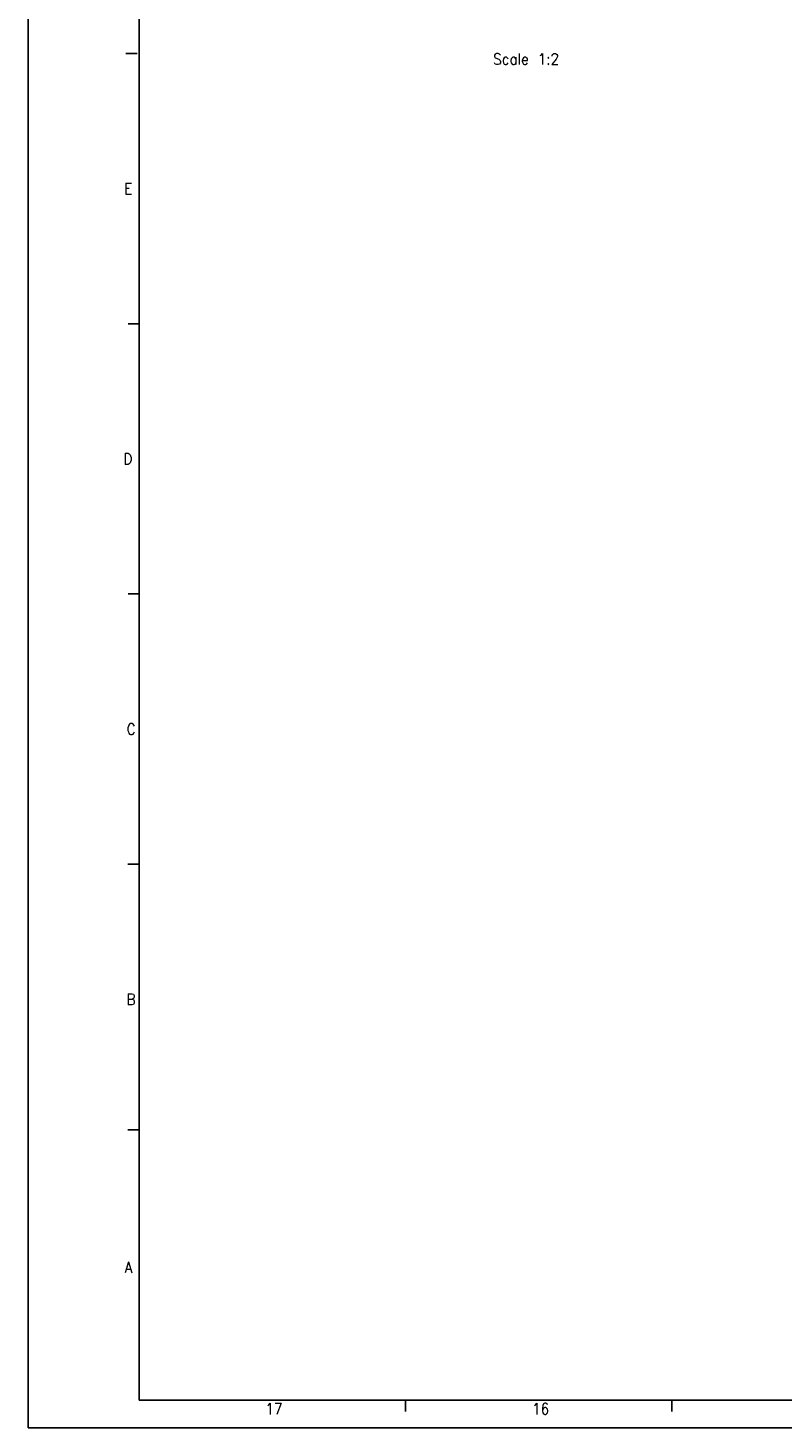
# Model space of a CAD drawing. Header units: millimetres. Extents: x -418 to 1025, y -151 to 443.
# Tile 1 of 52: x -418 to -282, y -151 to 102. Entities that reach past the tile are written whole.
import ezdxf

# ---------------------------------------------------------------- set-up
doc = ezdxf.new("R2010")
doc.units = ezdxf.units.MM
doc.layers.add('1', color=7, linetype='Continuous')
doc.styles.add('CONVERTER_12', font='txt.shx', dxfattribs={"width": 0.9})

# ---------------------------------------------------------------- blocks, each defined once
blk = doc.blocks.new('Iso2', base_point=(-656.5, 276.4))
at = {"layer": '1', "color": 2, "insert": (-656.73, 202.07), "char_height": 4, "attachment_point": 2, "line_spacing_factor": 1.20048, "style": 'CONVERTER_12'}
blk.add_mtext(' \\PScale 1:2', dxfattribs=at)
blk = doc.blocks.new('_A1', base_point=(416.98, -145.5))
at = {"layer": '1', "color": 2, "linetype": 'Continuous'}
for p, q in [((-418.02, 443.5), (-418.02, -150.5)), ((-398.4, 97.03), (-400.4, 97.03)), ((-398.02, 48.37), (-400.02, 48.37)), ((-398.02, -0.3), (-400.02, -0.3)), ((-398.04, -48.97), (-400.04, -48.97)), ((-398.04, -96.83), (-400.04, -96.83)), ((-350.08, -145.55), (-350.08, -147.55)), ((-302.14, -145.55), (-302.14, -147.55)), ((-418.02, -150.5), (421.98, -150.5))]:
    blk.add_line(p, q, dxfattribs=at)
at = {"layer": '1', "color": 7, "linetype": 'Continuous'}
for p, q in [((-398.02, 438.5), (-398.02, -145.5)), ((-398.02, -145.5), (416.98, -145.5))]:
    blk.add_line(p, q, dxfattribs=at)
at = {"layer": '1', "color": 2, "char_height": 2, "attachment_point": 4, "line_spacing_factor": 1.20048, "style": 'CONVERTER_12'}
for s, insert in [('E', (-400.73, 72.7)), ('D', (-400.87, 24.03)), ('C', (-400.27, -24.63)), ('B', (-400.3, -73.3)), ('A', (-400.64, -121.57)), ('17', (-375.3, -147.05)), ('16', (-327.3, -147.05))]:
    blk.add_mtext(s, dxfattribs=dict(at, insert=insert))

msp = doc.modelspace()

# ---------------------------------------------------------------- block references
msp.add_blockref('_A1', (416.98, -145.5))
at = {"xscale": 0.5, "yscale": 0.5, "zscale": 0.5}
msp.add_blockref('Iso2', (-328.25, 138.2), dxfattribs=at)

doc.saveas('drawing.dxf')
